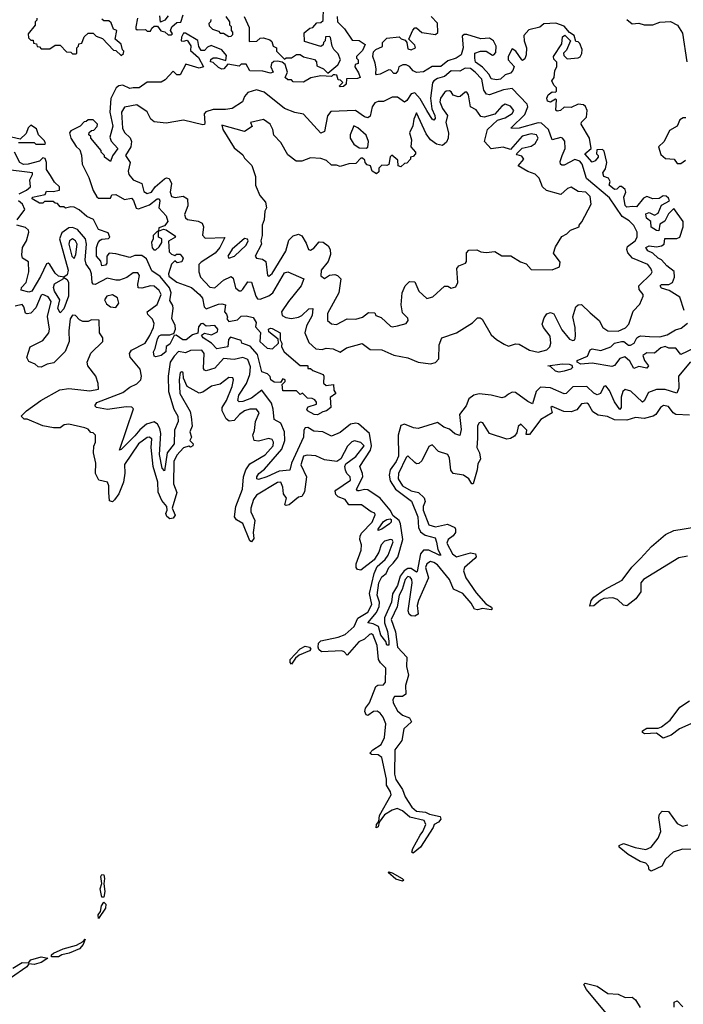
# Model space of a CAD drawing. Extents: x 2472589 to 2662339, y 701009 to 849030.
# Tile 184 of 256: x 2585932 to 2589750, y 760440 to 766107. Entities that reach past the tile are written whole.
import ezdxf

# ---------------------------------------------------------------- set-up
doc = ezdxf.new("R2010")
doc.units = 0

msp = doc.modelspace()

# ---------------------------------------------------------------- linework, layer by layer
at = {"layer": '0CON05XD'}
for points in [[(2586610, 766115), (2586600, 766065), (2586600, 766055), (2586608.3, 766048.3), (2586655, 766050), (2586665, 766040), (2586685, 766040), (2586691.7, 766058.3), (2586705, 766070), (2586725, 766070), (2586743, 766043), (2586767, 766037), (2586785, 766020), (2586805, 766020), (2586810, 766025), (2586800, 766045), (2586807.5, 766065), (2586835, 766090), (2586858.3, 766091.7), (2586872.5, 766135)], [(2587222.5, 766125), (2587251.7, 766061.7), (2587251.7, 765981.7), (2587297, 765983), (2587315, 766000), (2587335, 766002.5), (2587371.7, 765991.7), (2587381.7, 765981.7), (2587390, 765955), (2587410, 765945), (2587410, 765925), (2587455, 765880), (2587465, 765887.5), (2587495, 765887.5), (2587525, 765907.5), (2587545, 765907.5), (2587565, 765892.5), (2587628.3, 765878.3), (2587640, 765865), (2587641.7, 765841.7), (2587680, 765825), (2587705, 765800), (2587763, 765847), (2587777.5, 765875), (2587765, 765910), (2587740, 765935), (2587730, 765955), (2587720, 766005), (2587715, 766010), (2587691.7, 766008.3), (2587690, 765985), (2587680, 765975), (2587678.3, 765961.7), (2587665, 765952.5), (2587570.7, 765980.7), (2587568.3, 766031.7), (2587601.7, 766058.3), (2587618.3, 766061.7), (2587641.7, 766088.3), (2587665, 766090), (2587678.3, 766101.7), (2587680, 766175)], [(2586030, 766115), (2586030, 766105), (2586020, 766095), (2586020, 766075), (2585980, 766025), (2585981.7, 766001.7), (2585995, 765990), (2586008.3, 765988.3), (2586011.7, 765971.7), (2586028.3, 765968.3), (2586031.7, 765951.7), (2586045, 765950), (2586055, 765940), (2586105, 765940), (2586135, 765960), (2586165, 765960), (2586201.7, 765921.7), (2586225, 765920), (2586235, 765910), (2586255, 765910), (2586260, 765915), (2586260, 765945), (2586270, 765955), (2586271.7, 765968.3), (2586288.3, 765971.7), (2586301.7, 766008.3), (2586325, 766030), (2586355, 766030), (2586371.7, 766011.7), (2586408.3, 765998.3), (2586471.7, 765931.7), (2586485, 765930), (2586515, 765900)], [(2587757.5, 766125), (2587760, 766095), (2587800, 766055), (2587845, 765990), (2587885, 765986.7), (2587920, 765965), (2587905, 765930), (2587870, 765895), (2587870, 765885), (2587880, 765875), (2587880, 765855), (2587861.7, 765848.3), (2587860, 765835), (2587881.7, 765801.7), (2587890, 765775), (2587875, 765767.5), (2587813, 765767), (2587810, 765735), (2587795, 765722.5), (2587775, 765720), (2587770, 765725), (2587790, 765745), (2587778.3, 765758.3), (2587765, 765760), (2587756.7, 765786.7), (2587745, 765790), (2587735, 765790), (2587725, 765780), (2587665, 765783.8), (2587607.3, 765772.7), (2587565, 765747.5), (2587505, 765750), (2587495, 765760), (2587475, 765760), (2587460, 765775), (2587472.5, 765805), (2587458.3, 765848.3), (2587441.7, 765861.7), (2587415, 765867.5), (2587393, 765867), (2587380, 765855), (2587377.5, 765835), (2587390, 765805), (2587375, 765800), (2587330.7, 765810.7), (2587255, 765813.3), (2587235, 765850), (2587205, 765850), (2587195, 765840), (2587128.3, 765851.7), (2587106.4, 765823.6), (2587095, 765822.5), (2587075, 765832.5), (2587045, 765860), (2587030, 765865), (2587031.7, 765878.3), (2587045, 765887.5), (2587065, 765887.5), (2587118.3, 765871.7), (2587121.7, 765901.7), (2587095, 765932.5), (2587032.5, 765957.5), (2587011.7, 765948.3), (2586995, 765930), (2586975, 765930), (2586963, 765953), (2586956.4, 765986.4), (2586885, 766030), (2586875, 766030), (2586863, 766007), (2586860, 765985), (2586875, 765982.5), (2586895, 765990), (2586917, 765957), (2586915, 765930), (2586960, 765890), (2586990, 765835), (2586965, 765827.5), (2586888.3, 765851.7), (2586855, 765790), (2586835, 765790), (2586815, 765810), (2586769.3, 765760.7), (2586745, 765747.5), (2586665, 765747.5), (2586620, 765715), (2586583.8, 765713.8), (2586565, 765710), (2586525, 765730), (2586503, 765727), (2586486.1, 765713.9), (2586456.2, 765653.8), (2586450, 765575), (2586468, 765495), (2586450.5, 765430.5), (2586458.3, 765408.3), (2586496.2, 765365), (2586466, 765324), (2586455, 765290), (2586420, 765315), (2586420, 765325), (2586400, 765345), (2586400, 765355), (2586340, 765425), (2586340, 765435), (2586330, 765445), (2586331.7, 765458.3), (2586345, 765470), (2586358.3, 765471.7), (2586377, 765493), (2586380, 765505), (2586355, 765530), (2586325, 765530), (2586315, 765520), (2586301.7, 765518.3), (2586280, 765495), (2586225, 765467.5), (2586217.5, 765455), (2586226.7, 765425), (2586257, 765377), (2586277, 765357), (2586286.4, 765326.4), (2586291.2, 765275), (2586328.8, 765198.8), (2586354.1, 765124.1), (2586375, 765087.5), (2586385, 765080), (2586455, 765080), (2586461.7, 765098.3), (2586485, 765100), (2586535, 765072.5), (2586575, 765080), (2586587, 765067), (2586601.7, 765021.7), (2586615, 765017.5), (2586678.8, 765041.2), (2586723.3, 765075), (2586735, 765076.7), (2586738.8, 765065), (2586732.5, 765025), (2586775, 764977.5), (2586783.3, 764945), (2586765, 764920), (2586731.7, 764908.3), (2586730, 764890), (2586758.3, 764901.7), (2586775, 764897.5), (2586822.5, 764865), (2586827.5, 764855), (2586788.3, 764831.7), (2586791.7, 764771.7), (2586805, 764757.5), (2586825, 764750), (2586833, 764757), (2586855, 764757.5), (2586872.5, 764735), (2586865, 764712.5), (2586838.3, 764708.3), (2586825, 764720), (2586805, 764700), (2586787.5, 764645), (2586790.7, 764630.7), (2586836.4, 764596.4), (2586920, 764565), (2586966.7, 764525), (2586983.3, 764505), (2586993.3, 764455), (2587005, 764442.5), (2587075, 764468.8), (2587095, 764472.5), (2587116.7, 764465), (2587110, 764425), (2587121.7, 764411.7), (2587127.5, 764395), (2587123.3, 764385), (2587135, 764370), (2587185, 764380), (2587205, 764400), (2587235, 764402.5), (2587275, 764392.5), (2587292.5, 764365), (2587288.3, 764338.3), (2587317, 764307), (2587313.8, 764255), (2587355, 764216.7), (2587387, 764213), (2587420, 764245), (2587418.3, 764268.3), (2587365, 764310), (2587362.5, 764325), (2587375, 764332.5), (2587385, 764330), (2587430, 764305), (2587430, 764265), (2587440, 764245), (2587437.5, 764225), (2587452.5, 764195), (2587545, 764117.5), (2587585, 764117.5), (2587590, 764115), (2587590, 764100), (2587605, 764100), (2587618.3, 764088.3), (2587677.5, 764065), (2587682.5, 764055), (2587680, 764015), (2587695, 764002.5), (2587736.4, 764006.4), (2587740, 763975), (2587750, 763955), (2587718.3, 763931.7)], [(2586515, 765900), (2586528.3, 765911.7), (2586530, 765925), (2586522.5, 765932.5), (2586516.1, 765966.1), (2586480, 765995), (2586490, 766045), (2586471.7, 766051.7), (2586458.3, 766088.3), (2586445, 766100), (2586415, 766100), (2586405, 766110)], [(2586785, 766130), (2586766.4, 766103.6), (2586742.5, 766092.5), (2586738.3, 766128.3)], [(2587031.7, 766108.3), (2587030, 766095), (2587020, 766085), (2587021.7, 766071.7), (2587041.7, 766051.7), (2587075, 766040), (2587085, 766030), (2587105, 766030), (2587135, 766010), (2587148.3, 766011.7), (2587157.5, 766022.5), (2587157.5, 766035), (2587150, 766045), (2587150, 766065), (2587140, 766075), (2587140, 766095), (2587120, 766125)], [(2587976.7, 765856.7), (2587963.3, 765895), (2587968.3, 765921.7), (2587980, 765935), (2588018.3, 765951.7), (2588020, 765975), (2588045, 766000), (2588115, 766007.5), (2588126.4, 765996.4), (2588149.3, 765989.3), (2588160, 765975), (2588165, 765940), (2588185, 765932.5), (2588210, 765945), (2588205, 765960), (2588170, 765995), (2588193, 766047), (2588205, 766060), (2588215, 766060), (2588245, 766032.5), (2588325, 766022.5), (2588337, 766033), (2588336.4, 766086.4), (2588300, 766125)], [(2589755, 764432.5), (2589730, 764510), (2589669.2, 764549.2), (2589625, 764562.5), (2589616.7, 764575), (2589625, 764583.3), (2589666.4, 764583.6), (2589687.5, 764595), (2589700, 764625), (2589697, 764657), (2589655, 764690), (2589624.1, 764724.1), (2589605, 764734), (2589573.8, 764763.8), (2589545, 764777.5), (2589533.8, 764795), (2589554.3, 764805.7), (2589595, 764798.8), (2589623.8, 764806.2), (2589640, 764815), (2589643, 764847), (2589713, 764847), (2589730, 764855), (2589750, 764915), (2589750, 764945), (2589695, 765020), (2589665, 764990), (2589643, 764947), (2589615, 764930), (2589608.3, 764891.7), (2589595, 764893.3), (2589565, 764913.3), (2589562.5, 764945), (2589537.5, 764965), (2589535, 764990), (2589553, 764997), (2589585, 764982.5), (2589605, 764992.5), (2589625, 765040), (2589670, 765065), (2589665, 765080), (2589651.7, 765091.7), (2589635, 765092.5), (2589611.7, 765078.3), (2589575, 765076.7), (2589540.7, 765089.3), (2589520.5, 765079.5), (2589480.7, 765029.3), (2589457.5, 765032.5), (2589425, 765028.8), (2589415, 765037.5), (2589407.5, 765085), (2589420, 765115), (2589415, 765130), (2589395, 765147.5), (2589383, 765147), (2589368.3, 765131.7), (2589355, 765130), (2589323.3, 765155), (2589330, 765175), (2589320, 765195), (2589292.5, 765205), (2589287.5, 765225), (2589301.7, 765248.3), (2589310, 765285), (2589295, 765350), (2589285, 765360), (2589251.7, 765358.3), (2589250, 765335), (2589260, 765325), (2589260, 765315), (2589242.5, 765295), (2589225, 765287.5), (2589183.3, 765335), (2589220, 765365), (2589211.2, 765425), (2589162, 765505), (2589165, 765516.7), (2589193.8, 765546.2), (2589197.5, 765585), (2589186.4, 765606.4), (2589175, 765616.7), (2589145, 765620), (2589105, 765601.2), (2589065, 765602.5), (2589042.5, 765585), (2589025, 765581.2), (2589017, 765587), (2589020, 765645), (2589015, 765650), (2588985, 765632.5), (2588968.3, 765638.3), (2588963.8, 765655), (2588973.3, 765675), (2588995, 765692.5), (2589015, 765690), (2589020, 765695), (2589020, 765715), (2589005, 765730), (2588993.3, 765755), (2589007.5, 765775), (2589010, 765815), (2589022.5, 765835), (2589021.7, 765861.7), (2589005, 765880), (2589002.5, 765895), (2589051.7, 765968.3), (2589055, 766007.5), (2589067.5, 766017.5), (2589100, 765985), (2589078.3, 765931.7), (2589060, 765915), (2589061.7, 765901.7), (2589081.7, 765881.7), (2589145, 765887.5), (2589156.4, 765893.6), (2589167, 765913), (2589167.5, 765935), (2589155, 765970), (2589145, 765980), (2589131.7, 765981.7), (2589122.5, 766015), (2589095, 766032.5), (2589065, 766070), (2589016.2, 766086.2), (2588947.5, 766082.5), (2588925, 766064.3), (2588861.7, 766048.3), (2588832.5, 766015), (2588833.8, 765985), (2588847.5, 765945), (2588845.7, 765904.3), (2588838.3, 765881.7), (2588825, 765872.5), (2588820, 765875), (2588786.4, 765926.4), (2588765, 765940), (2588742.5, 765895), (2588742.5, 765875), (2588777, 765837), (2588770, 765815), (2588755, 765799.2), (2588725, 765790), (2588697.5, 765765), (2588675, 765760.8), (2588645, 765766.7), (2588632.1, 765792.1), (2588594.1, 765834.1), (2588555, 765863.3), (2588550, 765885), (2588550, 765915), (2588583.9, 765926.1), (2588616.4, 765926.4), (2588653, 765903), (2588660, 765905), (2588671.7, 765918.3), (2588672.5, 765955), (2588657.5, 765985), (2588635, 766000), (2588585, 765997.5), (2588505, 766022.5), (2588488.3, 766021.7), (2588478.3, 766011.7), (2588482.5, 765945), (2588472.5, 765905), (2588442.5, 765885), (2588395, 765870), (2588355, 765838), (2588305, 765836.7), (2588255, 765807.5), (2588215, 765802.5), (2588195, 765812.5), (2588175, 765837.5), (2588155, 765847.5), (2588137, 765847), (2588113.6, 765836.4), (2588107, 765813), (2588095, 765797.5), (2588085, 765797.5), (2588067, 765817), (2588055, 765817.5), (2588005, 765792.5), (2587985, 765790), (2587980, 765795), (2587982.5, 765825), (2587976.7, 765856.7)], [(2589425, 766108), (2589455, 766082.5), (2589495, 766086.2), (2589525, 766076.7), (2589575, 766077.5), (2589615, 766092.5), (2589676.1, 766096.1), (2589717.5, 766075), (2589745, 766030), (2589770, 765865)], [(2588295, 764126.2), (2588325, 764133.8), (2588344.1, 764155.9), (2588346, 764235), (2588360, 764275), (2588445.4, 764304.6), (2588537.3, 764362.7), (2588565, 764391.4), (2588581.2, 764391.2), (2588593.2, 764383.2), (2588644.1, 764294.1), (2588675, 764265.7), (2588719.1, 764239.1), (2588745, 764228), (2588785, 764241.4), (2588805, 764240), (2588865.4, 764205.4), (2588915, 764193.9), (2588965, 764206.9), (2588981.5, 764225), (2588988.7, 764245), (2588984.7, 764285), (2588945.6, 764335), (2588937.1, 764355), (2588949.3, 764390.7), (2588965, 764414), (2588985, 764420.8), (2589005, 764413.8), (2589051.7, 764321.7), (2589095, 764267.5), (2589115, 764260), (2589126, 764265), (2589130.5, 764285), (2589128.5, 764335), (2589113.4, 764396.6), (2589132.5, 764455), (2589145, 764465.8), (2589165, 764467.5), (2589215, 764419.2), (2589265, 764376), (2589286.5, 764335), (2589315, 764315.3), (2589374.8, 764315.2), (2589416.8, 764333.2), (2589436.2, 764355), (2589461.2, 764428.8), (2589499.5, 764470.5), (2589519.4, 764515), (2589520, 764525), (2589495.6, 764555), (2589494.5, 764575), (2589565.9, 764644.1), (2589570.5, 764655), (2589563.6, 764675), (2589545, 764697.1), (2589457.5, 764735), (2589431.2, 764765), (2589425.3, 764785), (2589428.8, 764801.2), (2589472.7, 764835), (2589485.3, 764855), (2589484.7, 764885), (2589465, 764922.7), (2589438.9, 764948.9), (2589399.1, 764975), (2589325, 765081.4), (2589192.8, 765192.8), (2589167.3, 765275), (2589155, 765292.1), (2589125, 765301.6), (2589065, 765270.5), (2589050.4, 765270.4), (2589043.4, 765275), (2589041, 765291), (2589052.5, 765325), (2589070.9, 765365), (2589068.5, 765408.5), (2589055, 765425.7), (2589045, 765428.9), (2588994.7, 765414.7), (2588974.7, 765475), (2588935, 765512), (2588915, 765513.5), (2588805, 765482.2), (2588760.5, 765480.5), (2588758.8, 765485), (2588838.5, 765561.5), (2588854.7, 765605), (2588851.2, 765621.2), (2588765, 765711.5), (2588715, 765703.4), (2588635, 765674.2), (2588618, 765678), (2588601.5, 765701.5), (2588590.4, 765765), (2588552.9, 765805), (2588525, 765825.2), (2588495, 765827.4), (2588465, 765810.7), (2588415, 765812.2), (2588375, 765779.7), (2588335, 765768.6), (2588313.8, 765755), (2588306, 765744), (2588294.8, 765654.8), (2588303.3, 765593.3), (2588320.5, 765555), (2588321.7, 765538.3), (2588315, 765529.2), (2588305, 765534.4), (2588273.4, 765585), (2588235, 765650.8), (2588205, 765685.5), (2588185, 765680), (2588158.9, 765641.1), (2588145, 765632.5), (2588105, 765661.2), (2588075, 765661.2), (2588025, 765636.5), (2587993.8, 765636.2), (2587975, 765628.9), (2587959.6, 765605), (2587948.2, 765551.8), (2587935, 765541.1), (2587915, 765548.2), (2587864.7, 765584.7), (2587721.7, 765578.3), (2587703.3, 765553.3), (2587686.3, 765463.7), (2587665, 765452.9), (2587565, 765563.5), (2587515, 765572.9), (2587455, 765596.7), (2587339, 765689), (2587295, 765703.8), (2587245, 765687.8), (2587225.8, 765665), (2587214, 765635), (2587155, 765596.2), (2587115, 765590), (2587045, 765590.8), (2587003.1, 765576.9), (2586992.9, 765565), (2586997.3, 765512.7), (2586995, 765503.3), (2586985, 765501.2), (2586875, 765528.6), (2586775, 765510.9), (2586705, 765518.9), (2586685.7, 765535), (2586665, 765576.9), (2586605, 765616.4), (2586535, 765604), (2586517.3, 765575), (2586522.5, 765482.5), (2586535, 765458.1), (2586566.6, 765426.6), (2586575.3, 765405), (2586571.2, 765375), (2586540, 765325), (2586566.5, 765285), (2586555.3, 765235), (2586559.2, 765215), (2586585, 765185.5), (2586634.1, 765164.1), (2586645, 765118.9), (2586665, 765105.9), (2586689.1, 765115), (2586710.8, 765145), (2586765, 765191.3), (2586776.3, 765196.3), (2586792.1, 765192.1), (2586804.7, 765165), (2586797.5, 765115), (2586805, 765090), (2586827.1, 765082.9), (2586871.7, 765091.7), (2586896.9, 765075), (2586900, 765035), (2586880, 764985), (2586885, 764966.2), (2586897.1, 764957.1), (2586957.6, 764947.6), (2586981.2, 764935), (2586989.2, 764915), (2586983.8, 764866.2), (2586998.6, 764848.6), (2587112.5, 764852.5), (2587082.8, 764795), (2587056.4, 764763.6), (2586975, 764712.2), (2586962.7, 764697.3), (2586962.8, 764655), (2586972.4, 764625), (2587025, 764568.2), (2587055, 764562.9), (2587105, 764606.9), (2587148.6, 764628.6), (2587159.4, 764619.4), (2587173, 764563), (2587195, 764546.2), (2587205, 764546.7), (2587215, 764556.2), (2587245, 764598), (2587265, 764596.7), (2587289.5, 764515), (2587300.8, 764500.8), (2587315, 764497.8), (2587365, 764518.5), (2587388.8, 764535), (2587455, 764649.2), (2587475, 764656), (2587565.7, 764615), (2587550.8, 764575), (2587477.9, 764485), (2587438.2, 764425), (2587441.1, 764405), (2587462.3, 764392.3), (2587495, 764388), (2587535, 764395.4), (2587554.7, 764405.3), (2587595, 764442.2), (2587618.8, 764445), (2587613.8, 764405), (2587582, 764345), (2587572.1, 764305), (2587595, 764248.8), (2587635, 764212.9), (2587671.7, 764208.3), (2587695, 764216), (2587735, 764212.5), (2587775, 764194.2), (2587811.7, 764218.3), (2587902.9, 764242.9), (2587948.7, 764208.7), (2588015, 764207.5), (2588085, 764176), (2588165, 764160.6), (2588225, 764136), (2588295, 764126.2)], [(2588075, 764338.8), (2588105, 764344.2), (2588155, 764357.5), (2588167.5, 764375), (2588165, 764390), (2588135, 764420), (2588127.5, 764465), (2588132.5, 764535), (2588150, 764575), (2588175, 764600), (2588205, 764597.5), (2588227.5, 764545), (2588275, 764502.5), (2588308.3, 764511.7), (2588375, 764572.5), (2588395, 764572.5), (2588415, 764562.5), (2588440.7, 764569.3), (2588453.3, 764595), (2588446.7, 764675), (2588459.3, 764690.7), (2588497.5, 764705), (2588502.5, 764715), (2588502.5, 764765), (2588515, 764780), (2588561.7, 764781.7), (2588585, 764770), (2588615, 764767.5), (2588665, 764772.5), (2588705, 764747.5), (2588757, 764747), (2588813, 764713), (2588845, 764702.5), (2588875, 764670), (2588995, 764667.5), (2589037.5, 764685), (2589041.7, 764711.7), (2589002.5, 764762.5), (2589015, 764800), (2589050.7, 764859.3), (2589080, 764875), (2589100, 764895), (2589150, 764915), (2589150, 764925), (2589167, 764943), (2589220, 765045), (2589215, 765090), (2589190, 765115), (2589145, 765118), (2589105, 765143.8), (2589083.9, 765136.1), (2589045, 765100), (2588963, 765123), (2588940, 765145), (2588920, 765195), (2588898.3, 765218.3), (2588855, 765232.5), (2588800, 765265), (2588832.5, 765305), (2588820.7, 765320.7), (2588795, 765330), (2588790, 765335), (2588822.5, 765367.5), (2588875, 765378.6), (2588897.5, 765395), (2588914.2, 765425), (2588905.8, 765445), (2588875, 765450.9), (2588823.6, 765436.4), (2588755, 765360), (2588713.6, 765373.6), (2588643.9, 765363.9), (2588606.2, 765405), (2588622.5, 765475), (2588681.4, 765528.6), (2588725, 765542.9), (2588765, 765567.5), (2588775.7, 765585), (2588755, 765610), (2588725, 765620), (2588705, 765610), (2588666.2, 765563.8), (2588605, 765546.7), (2588585, 765550), (2588557.7, 765587.7), (2588526.2, 765606.2), (2588514.1, 765674.1), (2588505, 765690), (2588495, 765690), (2588466.7, 765665), (2588455, 765662), (2588425, 765673.3), (2588415, 765692.5), (2588405, 765697.5), (2588385, 765696.2), (2588375, 765688.8), (2588352.9, 765655), (2588349.4, 765635), (2588364.6, 765595), (2588394, 765555), (2588383.5, 765515), (2588398.6, 765455), (2588397.1, 765425), (2588388.2, 765401.8), (2588365, 765382.5), (2588330.5, 765390.5), (2588295.8, 765415.8), (2588270, 765450), (2588215, 765570), (2588198.8, 765535), (2588193.9, 765496.1), (2588174.4, 765455), (2588186.7, 765415), (2588182.5, 765375), (2588210, 765345), (2588210, 765335), (2588195, 765320), (2588180, 765315), (2588180, 765305), (2588158.3, 765281.7), (2588145, 765280), (2588125, 765260), (2588110, 765265), (2588108.3, 765298.3), (2588073, 765327), (2588063, 765317), (2588056.4, 765273.6), (2588045, 765267.5), (2588015, 765270), (2587998.3, 765251.7), (2587998.3, 765231.7), (2587985, 765220), (2587960, 765235), (2587950, 765265), (2587931.7, 765271.7), (2587920, 765285), (2587918.3, 765298.3), (2587905, 765310), (2587895, 765310), (2587865, 765280), (2587825, 765277.5), (2587775, 765262.5), (2587755, 765270), (2587725, 765270), (2587697, 765297), (2587665, 765307.5), (2587605, 765312.5), (2587555, 765292.5), (2587523, 765293), (2587475, 765330), (2587435, 765400), (2587393, 765443), (2587387.5, 765475), (2587372.5, 765505), (2587335, 765532.5), (2587260, 765515), (2587268.3, 765491.7), (2587225, 765462.5), (2587095, 765500), (2587100, 765475), (2587165, 765370), (2587215, 765330), (2587225, 765310), (2587267, 765267), (2587287.5, 765205), (2587287.5, 765155), (2587292.5, 765145), (2587312.5, 765095), (2587346.7, 765056.7), (2587352.5, 765025), (2587342.5, 765005), (2587337.5, 764955), (2587327.5, 764925), (2587326.7, 764865), (2587320, 764835), (2587323.3, 764815), (2587286.2, 764745), (2587294.4, 764734.4), (2587328.3, 764728.3), (2587347.5, 764715), (2587356.7, 764635), (2587365, 764630), (2587385, 764646), (2587462.5, 764775), (2587481.1, 764838.9), (2587505, 764863.3), (2587535, 764872.5), (2587555, 764862.5), (2587580.9, 764820.9), (2587594.2, 764785), (2587605, 764781.4), (2587625, 764791.9), (2587655, 764827.5), (2587677, 764827), (2587707.5, 764805), (2587717.5, 764785), (2587720, 764755), (2587705.7, 764714.3), (2587666.9, 764665), (2587665, 764632.5), (2587685, 764616.7), (2587715, 764637.5), (2587745, 764640), (2587760, 764635), (2587780, 764615), (2587767.5, 764535), (2587702.9, 764415), (2587702, 764375), (2587725, 764355.8), (2587755, 764351.9), (2587815, 764386.2), (2587865, 764383.8), (2587905, 764394), (2587938.3, 764421.7), (2587975, 764420), (2587980, 764405), (2588012.3, 764392.3), (2588065, 764343.3), (2588075, 764338.8)], [(2589765, 765542), (2589748.8, 765541.2), (2589729.5, 765530.5), (2589713.8, 765495), (2589670, 765470), (2589640, 765405), (2589606.7, 765375), (2589621.2, 765331.2), (2589648.3, 765308.3), (2589696.7, 765305), (2589715, 765278.8), (2589735, 765278.8), (2589762.3, 765297.7)], [(2585925, 765400), (2586015, 765400), (2586025, 765390), (2586075, 765390), (2586080, 765395), (2586075, 765410), (2586040, 765445), (2586028.3, 765478.3), (2585995, 765500), (2585980, 765485), (2585968.3, 765451.7), (2585935, 765420), (2585885, 765430)], [(2587925, 765366.7), (2587935, 765372.5), (2587938.8, 765405), (2587925, 765442.5), (2587877.5, 765485), (2587853.9, 765496.1), (2587833.3, 765445), (2587833.8, 765425), (2587843.8, 765405), (2587855, 765390), (2587885, 765370), (2587925, 765366.7)], [(2587718.3, 763931.7), (2587722.5, 763875), (2587697.5, 763855), (2587675, 763850), (2587645, 763832.5), (2587626.7, 763835), (2587587.5, 763855), (2587583.3, 763865), (2587590.7, 763879.3), (2587640, 763895), (2587640, 763905), (2587629.3, 763919.3), (2587615, 763927.5), (2587588.3, 763928.3), (2587558.3, 763958.3), (2587545, 763950), (2587525, 763970), (2587445, 763970), (2587442.5, 764007.5), (2587460, 764025), (2587460, 764035), (2587445, 764040), (2587431.7, 764018.3), (2587395, 764020), (2587376.7, 764035), (2587372.5, 764052.5), (2587358.3, 764068.3), (2587325, 764080), (2587299.5, 764179.5), (2587258.1, 764228.1), (2587210, 764245), (2587205, 764260), (2587145, 764280), (2587133, 764267), (2587130, 764225), (2587065, 764213.3), (2587034.3, 764244.3), (2586987.5, 764275), (2586978.3, 764291.7), (2586995, 764302.5), (2587035, 764293.3), (2587069.3, 764310.7), (2587072.5, 764325), (2587055, 764346.7), (2587005, 764343.3), (2586985, 764357.5), (2586973, 764357), (2586960, 764340), (2586956.4, 764303.6), (2586925, 764293.8), (2586890, 764265), (2586870, 764265), (2586831.7, 764291.7), (2586820, 764290), (2586795, 764240), (2586773.8, 764226.2), (2586772.5, 764195), (2586745.9, 764174.1), (2586715, 764166.7), (2586705, 764170), (2586701.2, 764195), (2586711.2, 764215), (2586725, 764270), (2586735, 764286.7), (2586745, 764293.3), (2586795, 764292.5), (2586811.7, 764298.3), (2586818.3, 764301.7), (2586827.5, 764325), (2586827, 764347), (2586807, 764387), (2586814.4, 764445), (2586812, 764462), (2586795, 764490), (2586803.8, 764535), (2586793.9, 764563.9), (2586739.3, 764629.3), (2586691.2, 764661.2), (2586660.3, 764730.3), (2586635, 764750), (2586595, 764748.8), (2586565, 764738.8), (2586485, 764760), (2586446.7, 764763.3), (2586433.6, 764746.4), (2586433.8, 764705), (2586425, 764694.3), (2586405, 764690), (2586398, 764718), (2586374, 764745), (2586373.1, 764795), (2586383.1, 764825), (2586395, 764837.5), (2586405, 764844), (2586442.5, 764847.5), (2586450, 764855), (2586440, 764880), (2586385, 764898.8), (2586356.7, 764956.7), (2586317.5, 764975), (2586273, 765013), (2586245, 765027.5), (2586225, 765030), (2586195, 765022.5), (2586185, 765030), (2586165, 765030), (2586148.3, 765048.3), (2586135, 765050), (2586125, 765060), (2586075, 765060), (2586065, 765050), (2586045, 765050), (2586003.8, 765075), (2586005, 765085.6), (2586078.3, 765101.7), (2586085, 765120), (2586125, 765117.5), (2586160, 765125), (2586160, 765145), (2586131.7, 765171.7), (2586109.4, 765209.4), (2586086.7, 765245), (2586086.7, 765285), (2586078.3, 765308.3), (2586065, 765312.5), (2586045, 765293.3), (2585980, 765275), (2585954.1, 765274.1), (2585932.5, 765285), (2585902.5, 765345)], [(2585928.5, 765105), (2585971.5, 765125), (2585993.9, 765145), (2585990.7, 765185), (2586005.4, 765215), (2586004.4, 765225), (2585835, 765246.2)], [(2585916.2, 764955), (2585961.2, 765015), (2585948.7, 765045), (2585924.5, 765064.5)], [(2589791.9, 764138.1), (2589721.8, 764055), (2589724.1, 763985.9), (2589712.6, 763957.4), (2589645, 763977.6), (2589595, 763979.2), (2589548.8, 763961.2), (2589525, 763913.3), (2589515, 763906.2), (2589448.3, 763968.3), (2589415, 763978.2), (2589402.7, 763967.3), (2589392, 763935), (2589392, 763875), (2589385, 763862.9), (2589355, 763908.1), (2589325, 763973.1), (2589305, 763999.2), (2589293.3, 763996.7), (2589274.5, 763955.5), (2589255, 763948.1), (2589235, 763957.8), (2589195, 763995.6), (2589115, 763994.4), (2589075.8, 763955), (2589065, 763953.3), (2588985, 763987.3), (2588928, 763992), (2588902.6, 763967.4), (2588883, 763897), (2588855, 763909.5), (2588785, 763960.8), (2588765, 763962.9), (2588745, 763952), (2588725, 763936.2), (2588705, 763930), (2588645, 763946), (2588575, 763954), (2588545, 763946), (2588516.2, 763925), (2588500, 763885), (2588462.5, 763835), (2588471.1, 763748.9), (2588465, 763713.3), (2588435, 763723.1), (2588405, 763749.4), (2588372, 763762), (2588335, 763788.6), (2588225, 763754.4), (2588197.6, 763757.6), (2588145, 763779.2), (2588125, 763771.2), (2588109.6, 763715), (2588110.6, 763595), (2588097.8, 763565), (2588062.9, 763517.1), (2588058.5, 763485), (2588063.8, 763453.8), (2588094.1, 763404.1), (2588185.9, 763335.9), (2588222.1, 763245), (2588227.1, 763185), (2588238.6, 763158.6), (2588265, 763140), (2588322, 763125), (2588330.2, 763099.8), (2588338, 763058), (2588355.5, 763024.5), (2588345, 763024.4), (2588285, 763054.2), (2588255, 763054.6), (2588237.8, 763032.2), (2588218.5, 762931.5), (2588215, 762928), (2588185, 762947.9), (2588165, 762948.1), (2588144.4, 762935.6), (2588120.4, 762905), (2588105, 762851.2), (2588076.7, 762803.3), (2588071.1, 762755), (2588030, 762665), (2588030.5, 762635), (2588047.2, 762585), (2588055, 762530), (2588055, 762507.5), (2588045, 762507.5), (2588038.7, 762528.7), (2588009.7, 762565), (2587996.5, 762615), (2587965, 762630.3), (2587934, 762635), (2587984.8, 762695.2), (2587999.5, 762730.5), (2588002.7, 762755), (2587988.2, 762795), (2587997.4, 762865), (2588015, 762899.5), (2588040.3, 762919.7), (2588054.7, 762955), (2588081.3, 762978.7), (2588106.5, 763013.5), (2588135.3, 763114.7), (2588123.1, 763205), (2588115, 763224.4), (2588081.1, 763251.1), (2588063, 763285), (2588005, 763352.5), (2587935, 763400.5), (2587915, 763402.6), (2587884.5, 763394.5), (2587875.7, 763395.7), (2587870, 763405), (2587905.6, 763475), (2587904.8, 763495), (2587888.7, 763535), (2587950.9, 763629.1), (2587956.5, 763655), (2587945, 763725.6), (2587881.2, 763781.2), (2587865, 763785.5), (2587835, 763780), (2587775, 763731.9), (2587725, 763710.8), (2587675, 763734.5), (2587625, 763738.5), (2587589.6, 763759.6), (2587575, 763758.2), (2587566.4, 763745), (2587563.9, 763705), (2587495.3, 763555), (2587485.4, 763514.6), (2587425, 763509.2), (2587353.3, 763475), (2587305, 763460.8), (2587296.7, 763465), (2587295.8, 763475), (2587307.5, 763495), (2587339.6, 763520.4), (2587440.5, 763635), (2587457.8, 763685), (2587455.7, 763735.7), (2587435, 763784.2), (2587395, 763806.2), (2587390.5, 763865), (2587380.6, 763900.6), (2587325.4, 763975.4), (2587265, 763928.4), (2587215, 763909.1), (2587195, 763908.5), (2587186.9, 763915), (2587192.9, 763945), (2587237, 764013), (2587256, 764064), (2587258.8, 764108.8), (2587245, 764150.5), (2587215, 764163.6), (2587165, 764150.8), (2587105, 764157.1), (2587055, 764101.5), (2587005, 764086.4), (2586995, 764089.2), (2586989.6, 764099.6), (2586993.3, 764185), (2586980, 764205), (2586915, 764202.1), (2586885, 764189.5), (2586845, 764197.1), (2586820.8, 764170.8), (2586798, 764135), (2586786.7, 764055), (2586786.9, 763966.9), (2586818, 763865), (2586841.8, 763825), (2586843.8, 763795), (2586822.4, 763745), (2586820, 763665), (2586780.2, 763615), (2586765, 763510), (2586751.3, 763525), (2586736.2, 763605), (2586744, 763725), (2586738.6, 763755), (2586725, 763778.5), (2586705, 763791.8), (2586661.4, 763778.6), (2586622.7, 763747.3), (2586595, 763712.3), (2586515, 763633.8), (2586505, 763630), (2586587.1, 763867.1), (2586576.8, 763876.8), (2586545, 763877.9), (2586435.9, 763864.1), (2586373.3, 763875), (2586364, 763885), (2586375.6, 763904.4), (2586525, 763962), (2586565, 763992.2), (2586605, 764010.4), (2586628.5, 764035), (2586633.1, 764055), (2586625, 764096), (2586568.1, 764165), (2586562.5, 764185), (2586574.4, 764205), (2586652.9, 764245), (2586680.2, 764289.8), (2586701.9, 764335), (2586705, 764357.5), (2586695, 764382.5), (2586669.5, 764409.5), (2586665.7, 764425), (2586722, 764468), (2586744.7, 764525), (2586735, 764548.9), (2586705, 764572.5), (2586685, 764576), (2586635, 764561.3), (2586614.2, 764564.2), (2586610.7, 764585), (2586621.5, 764635), (2586610.7, 764650.7), (2586585, 764649.6), (2586547.4, 764622.6), (2586505, 764608.6), (2586485, 764606.9), (2586435, 764619.1), (2586365, 764582.1), (2586355, 764584.5), (2586348.9, 764595), (2586344.7, 764645), (2586336.6, 764666.6), (2586315, 764700), (2586308, 764725), (2586316.7, 764815), (2586310.6, 764845), (2586265, 764899.3), (2586235, 764911.8), (2586215, 764909.1), (2586175, 764880.8), (2586161.1, 764845), (2586211.4, 764665), (2586205, 764638.7), (2586185, 764625.3), (2586155, 764630.5), (2586135, 764647.9), (2586105, 764697.5), (2586095, 764704.7), (2586085, 764702.7), (2586051.2, 764628.8), (2586001.8, 764545), (2585985, 764538.2), (2585940.6, 764550.6), (2585942.7, 764565), (2585969.1, 764595), (2585984.5, 764655), (2585982.8, 764712.8), (2585948.1, 764735), (2585943.6, 764753.6), (2585946.9, 764795), (2585971.3, 764835), (2585983.4, 764885), (2585981.8, 764895), (2585965, 764910), (2585915, 764924.6)], [(2586715, 764782.5), (2586735, 764800), (2586750, 764825), (2586750, 764845), (2586730, 764855), (2586730, 764890), (2586721.7, 764888.3), (2586700, 764865), (2586700, 764845), (2586690, 764825), (2586693, 764793), (2586703, 764783), (2586715, 764782.5)], [(2586245, 764733.3), (2586254.2, 764755.8), (2586262.7, 764815), (2586252.9, 764835), (2586235, 764845.6), (2586218.6, 764835), (2586213.9, 764815), (2586231.9, 764745), (2586245, 764733.3)], [(2587135, 764734), (2587168, 764745), (2587235, 764810), (2587246.7, 764835), (2587243, 764843), (2587225, 764846.7), (2587155, 764785.8), (2587128.8, 764745), (2587135, 764734)], [(2586165, 764420), (2586151.9, 764445), (2586162.3, 764495), (2586131.1, 764545), (2586125.3, 764565), (2586132.5, 764587.5), (2586182, 764615), (2586185, 764622.5), (2586205, 764611.2), (2586212.8, 764595), (2586213.3, 764515), (2586185, 764441.9), (2586165, 764420)], [(2589785, 763831.2), (2589706.2, 763835), (2589691.4, 763845), (2589665, 763881.2), (2589635.9, 763885.9), (2589618.8, 763875), (2589592, 763835), (2589576.2, 763825), (2589525, 763811.9), (2589475, 763818.1), (2589425, 763802.5), (2589354.4, 763804.4), (2589313.6, 763823.6), (2589260.5, 763830.5), (2589230, 763850), (2589205, 763894.2), (2589195, 763900), (2589164.5, 763895.5), (2589138.3, 763861.7), (2589105, 763849.7), (2589062.8, 763852.8), (2588995, 763880), (2588987.5, 763875), (2588996.2, 763845), (2588930.8, 763805), (2588865, 763720), (2588845, 763720), (2588850, 763745), (2588815, 763780), (2588800, 763765), (2588791.7, 763728.3), (2588779.5, 763710.5), (2588755, 763696.2), (2588735, 763693.3), (2588635.6, 763725.6), (2588595.8, 763785.8), (2588585, 763790), (2588575, 763786.2), (2588565, 763770), (2588565.9, 763695.9), (2588562.2, 763645), (2588577.5, 763615), (2588582.3, 763577.7), (2588568.6, 763551.4), (2588564.3, 763515.7), (2588540, 763435), (2588533.3, 763435), (2588516.2, 763465), (2588486.2, 763485), (2588425, 763496), (2588413.1, 763515), (2588405, 763582.5), (2588395, 763604), (2588341.4, 763621.4), (2588305, 763659.2), (2588285, 763651.2), (2588245, 763568.8), (2588227.9, 763552.1), (2588215, 763550.8), (2588205, 763557.5), (2588165, 763596.7), (2588155, 763586.7), (2588110.9, 763495), (2588110, 763465), (2588134.6, 763425), (2588184.4, 763395), (2588225.4, 763385.4), (2588259.5, 763355), (2588265.6, 763334.4), (2588253.8, 763305), (2588252.9, 763285), (2588285, 763200), (2588325, 763187.5), (2588393.9, 763203.9), (2588434.7, 763184.7), (2588440, 763175), (2588438.5, 763155), (2588425, 763136.5), (2588396.9, 763115), (2588389.6, 763095), (2588422.2, 763032.2), (2588445, 763014.6), (2588525, 763037.9), (2588555, 763032), (2588557.5, 763015), (2588550.5, 763005), (2588490.4, 762955), (2588484.6, 762935), (2588498.2, 762895), (2588557.4, 762807.4), (2588614.2, 762744.2), (2588646.2, 762725), (2588650, 762715), (2588645, 762710), (2588595, 762718), (2588565, 762710.8), (2588548.8, 762715), (2588529.2, 762749.2), (2588482.2, 762805), (2588428.5, 762828.5), (2588404.6, 762885), (2588335, 762969.6), (2588315, 762983.8), (2588295, 762988.2), (2588275, 762975.6), (2588266.7, 762955), (2588284.6, 762894.6), (2588225.4, 762765), (2588219.6, 762735), (2588224.2, 762685.8), (2588205.5, 762674.5), (2588185, 762676.9), (2588171.9, 762685), (2588166.5, 762705), (2588190.3, 762865), (2588188.2, 762885), (2588178.1, 762898.1), (2588165, 762902.3), (2588148.8, 762885), (2588132.7, 762827.3), (2588114.3, 762795), (2588102.9, 762727.1), (2588068.6, 762655), (2588093.9, 762583.9), (2588105.3, 762495), (2588158.7, 762438.7), (2588158, 762385), (2588168.9, 762335), (2588152.3, 762275), (2588154.3, 762225), (2588135, 762212.1), (2588088.3, 762211.7), (2588079.2, 762195), (2588080.7, 762175), (2588105, 762130), (2588135, 762104.6), (2588175, 762089.2), (2588186.7, 762065), (2588141.5, 762025), (2588131.3, 761958.7), (2588089.2, 761905), (2588088.5, 761765), (2588095, 761734), (2588135, 761676.7), (2588150, 761635), (2588187.3, 761575), (2588215, 761552.7), (2588266.2, 761546.2), (2588290, 761535), (2588351.7, 761521.7), (2588354.2, 761505), (2588341.7, 761488.3), (2588316.7, 761475), (2588311.4, 761458.6), (2588238.1, 761345), (2588195, 761310), (2588187.5, 761315), (2588193.8, 761336.2), (2588235, 761414), (2588252.2, 761435), (2588268.5, 761475), (2588258.8, 761498.8), (2588177.1, 761517.1), (2588135, 761554.4), (2588103.5, 761566.5), (2588075, 761556.9), (2588030, 761530), (2588000.7, 761489.3), (2587995, 761461.2), (2587982.9, 761455), (2587984.4, 761475), (2587998.3, 761491.7), (2588002.4, 761527.6), (2588068.9, 761645), (2588065, 761664), (2588042.3, 761702.3), (2588041.8, 761735), (2588015, 761860), (2587995, 761876.2), (2587955, 761877.5), (2587946, 761885), (2587962.9, 761905), (2588011.5, 761935), (2588031.4, 761975), (2588038.8, 762055), (2588022.2, 762092.2), (2588005, 762116.2), (2587987.8, 762127.8), (2587967.5, 762125), (2587935, 762102.9), (2587925, 762106), (2587918.2, 762125), (2587921.2, 762145), (2587943.6, 762175), (2587980, 762270), (2587992.9, 762277.1), (2588025, 762278.8), (2588036.1, 762295), (2588038.2, 762375), (2588006.9, 762405), (2587995.9, 762425), (2587988.1, 762505), (2587965, 762564.5), (2587955, 762571.5), (2587945, 762567.9), (2587915, 762541.4), (2587883, 762527), (2587815, 762448.8), (2587799.3, 762469.3), (2587785, 762474.5), (2587668.1, 762468.1), (2587652.4, 762482.4), (2587649.4, 762495), (2587651.2, 762518.8), (2587665, 762532.2), (2587765, 762552.4), (2587805, 762569.2), (2587855.8, 762615), (2587878.1, 762661.9), (2587935, 762697.5), (2587958.3, 762741.7), (2587943.8, 762805), (2587970.8, 762919.2), (2587989.4, 762960.6), (2588035, 763001.1), (2588051.5, 763025), (2588080.9, 763100.9), (2588075, 763113.8), (2588065, 763116.2), (2588031.2, 763105), (2588012, 763085), (2587997.7, 763042.3), (2587971.1, 762998.9), (2587895, 762939.2), (2587875, 762942), (2587867.1, 762955), (2587867.1, 762975), (2587896, 763054), (2587897.9, 763085), (2587888.5, 763115), (2587890, 763135), (2587898.7, 763151.3), (2587960, 763215), (2587977.1, 763257.1), (2587975, 763266.7), (2587953.9, 763273.9), (2587897.5, 763315), (2587825.4, 763315.4), (2587805, 763345.6), (2587765, 763361.4), (2587750, 763375), (2587746.1, 763393.9), (2587750.3, 763399.7), (2587835, 763457.5), (2587833.8, 763475), (2587814.5, 763494.5), (2587805.5, 763515), (2587802.9, 763535), (2587808.7, 763551.3), (2587866.6, 763593.4), (2587914.3, 763655), (2587895, 763674.4), (2587857.6, 763682.4), (2587843, 763677), (2587818.5, 763651.5), (2587780.3, 763579.7), (2587755.7, 763564.3), (2587685, 763573.3), (2587635, 763596.7), (2587585, 763600.5), (2587565, 763595.6), (2587549.1, 763545), (2587582.5, 763475), (2587569.7, 763390.3), (2587555, 763363.3), (2587535, 763358.8), (2587482.5, 763315), (2587465, 763310), (2587457.5, 763315), (2587466.2, 763353.8), (2587448.7, 763378.7), (2587446.3, 763416.3), (2587435, 763445.6), (2587415, 763443.5), (2587295, 763370), (2587276.7, 763345), (2587260.9, 763295), (2587262.5, 763275), (2587285.5, 763225), (2587275.8, 763155), (2587278.3, 763121.7), (2587265, 763102.5), (2587255, 763107.5), (2587215, 763207.5), (2587178.3, 763228.3), (2587167.8, 763245), (2587175.8, 763305.8), (2587213.2, 763405), (2587219.6, 763475), (2587233.5, 763516.5), (2587255, 763550), (2587345, 763603.1), (2587390.6, 763655), (2587392.9, 763675), (2587385, 763690), (2587365, 763695.6), (2587305, 763680.8), (2587280, 763685), (2587274, 763715), (2587283, 763743), (2587288, 763795), (2587308.6, 763845), (2587295, 763865.7), (2587255.6, 763865.6), (2587225, 763856.4), (2587195.8, 763835), (2587165, 763800), (2587137, 763797), (2587119.7, 763809.7), (2587097.3, 763855), (2587097.5, 763875), (2587121.2, 763915), (2587154.4, 763995), (2587161.2, 764035), (2587157.5, 764045), (2587135, 764048), (2587085, 764010), (2587035, 763997.1), (2586985, 763962.9), (2586965, 763957.1), (2586896.1, 763996.1), (2586873.6, 764043.6), (2586872.5, 764075), (2586865, 764080), (2586855, 764076.7), (2586850, 764035), (2586853.1, 763955), (2586912.4, 763852.4), (2586918.2, 763821.8), (2586923.3, 763766.7), (2586910, 763735), (2586920, 763705), (2586910, 763685), (2586930, 763665), (2586927.5, 763655), (2586915, 763647.5), (2586905, 763652.5), (2586875, 763643.3), (2586835, 763601.2), (2586819.1, 763565), (2586816.7, 763435), (2586836.5, 763385), (2586808.6, 763295), (2586825.5, 763255), (2586815, 763238.6), (2586795, 763234.4), (2586777.9, 763247.9), (2586772.9, 763265), (2586780, 763285), (2586778.6, 763305), (2586749.3, 763339.3), (2586727.6, 763387.6), (2586727.1, 763445), (2586699.1, 763535), (2586688.1, 763645), (2586692, 763695), (2586677.5, 763705), (2586665, 763702.5), (2586614.4, 763665), (2586535, 763546.2), (2586536.8, 763496.8), (2586529.5, 763445), (2586502.3, 763377.7), (2586477.3, 763342.7), (2586465, 763332), (2586447.5, 763337.5), (2586444.4, 763385.6), (2586444.5, 763425), (2586436.9, 763445), (2586387.5, 763457.5), (2586367.8, 763495), (2586369.4, 763555), (2586356.7, 763615), (2586358.3, 763651.7), (2586367.5, 763675), (2586367.5, 763715), (2586355, 763730), (2586341.7, 763731.7), (2586325, 763750), (2586307, 763757), (2586215, 763780), (2586187.5, 763775), (2586165, 763757.5), (2586127, 763757), (2586065, 763770), (2585975, 763807.5), (2585958.3, 763808.3), (2585940, 763825), (2585970, 763855), (2586052.5, 763915), (2586162.5, 763977.5), (2586215, 763984.4), (2586335, 763971.8), (2586385, 763980), (2586383, 764013), (2586370, 764055), (2586323.3, 764115), (2586320, 764135), (2586341.7, 764188.3), (2586410, 764255), (2586410, 764275), (2586390, 764305), (2586388.3, 764378.3), (2586345, 764380), (2586325, 764370), (2586295, 764370), (2586275, 764380), (2586252.5, 764405), (2586235, 764406.2), (2586222.9, 764385), (2586214.7, 764315.3), (2586215.7, 764255), (2586192.7, 764197.3), (2586128.8, 764131.2), (2586090, 764125), (2586055, 764107.5), (2586038.3, 764108.3), (2586020, 764125), (2585985, 764140), (2585973.6, 764163.6), (2585991.2, 764225), (2586065, 764261.2), (2586098.9, 764305), (2586102.9, 764325), (2586091.7, 764398.3), (2586113.5, 764485), (2586095, 764512.2), (2586065, 764526), (2586055, 764521.2), (2586025, 764448), (2585995, 764418.8), (2585975, 764413.3), (2585965, 764417.5), (2585955.8, 764455), (2585945, 764467.5), (2585905, 764458.1)], [(2586485, 764450), (2586501.2, 764475), (2586495, 764506.7), (2586465, 764524), (2586433.3, 764515), (2586420, 764495), (2586430.7, 764470.7), (2586453.8, 764453.8), (2586485, 764450)], [(2589813, 764217), (2589735, 764180), (2589707, 764217), (2589667, 764217), (2589645, 764226.2), (2589620.8, 764219.2), (2589585, 764187.5), (2589540.7, 764189.3), (2589517.5, 764175), (2589526.4, 764146.4), (2589550, 764115), (2589539.5, 764100.5), (2589495, 764110), (2589465, 764100), (2589442.3, 764142.3), (2589413, 764167), (2589385, 764156.7), (2589355, 764117.5), (2589338.8, 764111.2), (2589225, 764130), (2589160, 764125), (2589140, 764135), (2589140, 764145), (2589199.2, 764170.8), (2589213.9, 764206.1), (2589225, 764212.5), (2589275, 764203.8), (2589332.5, 764225), (2589355, 764246), (2589395, 764255.7), (2589407.5, 764255), (2589435, 764233.8), (2589446.1, 764233.9), (2589466.7, 764245), (2589483.3, 764275), (2589495, 764283.3), (2589505, 764287.5), (2589556.4, 764283.6), (2589615, 764282.5), (2589656.9, 764293.1), (2589705, 764322), (2589738.6, 764331.4), (2589775, 764361.2)], [(2589035, 764078.8), (2589015, 764084), (2588985, 764110), (2588970, 764115), (2589053.1, 764126.9), (2589093.8, 764123.8), (2589108.8, 764118.8), (2589112.5, 764105), (2589103.6, 764096.4), (2589065, 764084.4), (2589035, 764078.8)], [(2587995, 763167.5), (2587993.5, 763175), (2588025, 763218.2), (2588045, 763230), (2588063.9, 763233.9), (2588069.7, 763229.7), (2588068.1, 763215), (2588059.4, 763205), (2588015, 763173.8), (2587995, 763167.5)], [(2589775, 763018.6), (2589725, 763010), (2589521.2, 762885), (2589506.2, 762865), (2589506.1, 762813.9), (2589475.9, 762774.1), (2589425, 762733.3), (2589405, 762736.7), (2589370.5, 762770.5), (2589345, 762780), (2589293.4, 762776.6), (2589273.1, 762766.9), (2589235, 762733.3), (2589211.7, 762731.7), (2589220.8, 762765), (2589235, 762784), (2589294.2, 762825), (2589397.9, 762882.1), (2589454.5, 762955.5), (2589504.6, 763005), (2589566.9, 763075), (2589648.2, 763145), (2589695, 763166.2), (2589825, 763188.9)], [(2587495, 762397.5), (2587487, 762407), (2587488.8, 762425), (2587545, 762486.9), (2587575, 762501.9), (2587600, 762495), (2587606, 762485), (2587600, 762475), (2587539.7, 762450.3), (2587518.3, 762431.7), (2587495, 762397.5)], [(2589857.7, 762082.3), (2589727.5, 762025), (2589680.5, 761989.5), (2589635, 761971.2), (2589595, 762000), (2589526.6, 761996.6), (2589516, 762005), (2589516, 762015), (2589540.2, 762029.8), (2589605, 762030), (2589625, 762038), (2589675, 762075.6), (2589729.6, 762150.4), (2589785, 762186.9)], [(2589795, 761331.9), (2589745, 761332.5), (2589692, 761315), (2589647.5, 761275), (2589625.6, 761234.4), (2589565, 761206.7), (2589554, 761214), (2589549.2, 761235), (2589535, 761252), (2589501.5, 761261.5), (2589432.4, 761302.4), (2589380, 761345), (2589380, 761355), (2589405, 761366), (2589472.1, 761342.1), (2589535, 761330.8), (2589565, 761344), (2589605, 761396.2), (2589620.8, 761435), (2589610, 761515), (2589613.3, 761535), (2589628.3, 761551.7), (2589665, 761550.8), (2589715, 761480), (2589745, 761465.6), (2589776.9, 761473.1)], [(2586415, 761057.5), (2586405, 761057.5), (2586395.6, 761105), (2586404.3, 761135), (2586398.5, 761175), (2586405, 761187.5), (2586415, 761186.2), (2586419.6, 761165), (2586415.6, 761134.4), (2586420.7, 761089.3), (2586415, 761057.5)], [(2588135, 761148.8), (2588095, 761160), (2588051.7, 761198.3), (2588055, 761202.5), (2588075, 761196.5), (2588132, 761165), (2588141.2, 761155), (2588135, 761148.8)], [(2586385, 760933.3), (2586382.2, 760955), (2586396, 760974), (2586402.3, 761007.7), (2586415, 761027.5), (2586426.4, 761016.4), (2586425, 760993.8), (2586385, 760933.3)], [(2586155, 760713.3), (2586113.9, 760713.9), (2586114.2, 760725), (2586125.8, 760735), (2586181.2, 760758.8), (2586259.1, 760780.9), (2586297.5, 760802.5), (2586307.5, 760815), (2586297.1, 760785), (2586275, 760759.2), (2586215.4, 760734.6), (2586174.5, 760725.5), (2586155, 760713.3)], [(2585891.3, 760648.7), (2585945, 760681.5), (2585981.7, 760678.3), (2585995, 760695.6), (2586055, 760713.5), (2586093.3, 760705), (2586055, 760680), (2586015, 760669.4), (2585985, 760673.3), (2585972.5, 760655), (2585878.8, 760591.2)], [(2589325, 760365.6), (2589192.9, 760525), (2589177.5, 760555), (2589185, 760562.5), (2589255, 760544.2), (2589315, 760502.5), (2589375, 760498.8), (2589415, 760480), (2589455, 760480.8), (2589475.4, 760465.4), (2589501.6, 760421.6)], [(2589696.7, 760423.3), (2589698.3, 760451.7), (2589715, 760460), (2589747.5, 760425)]]:
    msp.add_lwpolyline(points, dxfattribs=at)

doc.saveas('drawing.dxf')
